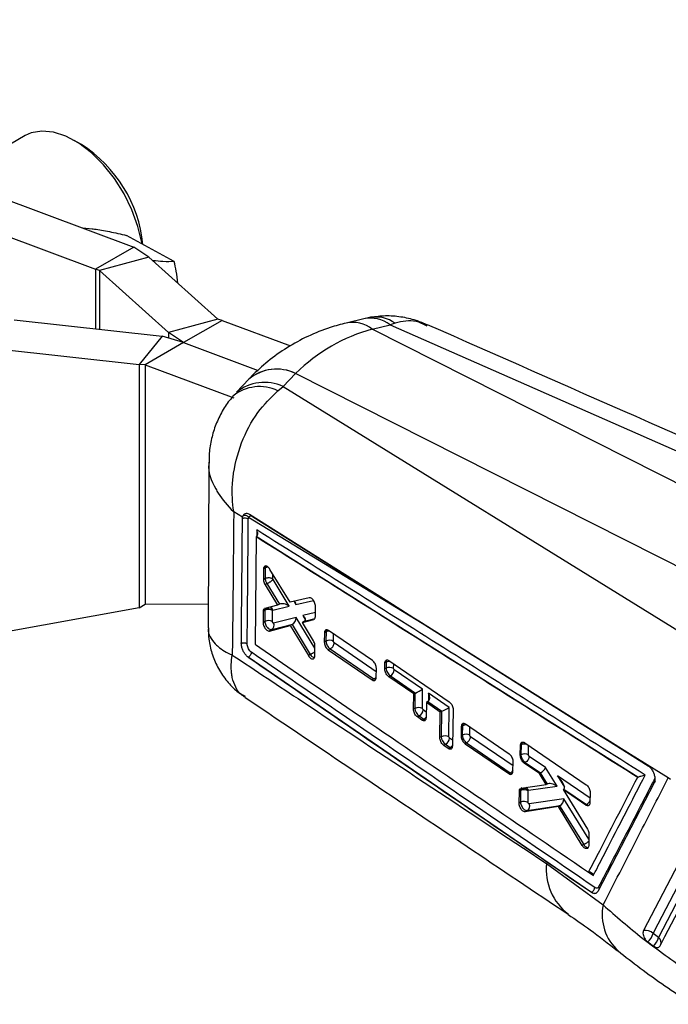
# Model space of a CAD drawing. Extents: x 33 to 403, y 99 to 261.
# Tile 20 of 21: x 327 to 368, y 163 to 226. Entities that reach past the tile are written whole.
import ezdxf

# ---------------------------------------------------------------- set-up
doc = ezdxf.new("R2010")
doc.units = 0
doc.layers.get('0').update_dxf_attribs({"linetype": 'CONTINUOUS'})

msp = doc.modelspace()

# ---------------------------------------------------------------- linework, layer by layer
at = {"color": 7, "linetype": 'CONTINUOUS'}
for p, q in [((295.5437, 225.6465), (334.0828, 211.2455)), ((295.2785, 223.4291), (331.6468, 209.8393)), ((327.2002, 218.3045), (322.4817, 215.5805)), ((330.7559, 217.7322), (330.2963, 217.9975)), ((330.846, 212.455), (331.4432, 212.4037)), ((336.6338, 210.3304), (333.6146, 211.9838)), ((334.0828, 211.2455), (331.6468, 209.8393)), ((335.028, 210.6009), (334.0828, 211.2455)), ((335.028, 210.6009), (331.9058, 209.7604)), ((335.028, 210.6009), (339.3966, 206.6809)), ((331.9058, 209.7604), (331.6468, 209.8393)), ((331.9058, 209.7604), (336.2743, 205.8404)), ((326.5012, 206.6404), (335.8696, 205.6068)), ((339.3966, 206.6809), (336.2743, 205.8404)), ((339.6555, 206.602), (337.2195, 205.1957)), ((339.6555, 206.602), (339.3966, 206.6809)), ((339.6555, 206.602), (343.9889, 204.9827)), ((348.6309, 206.7048), (347.5084, 206.4335)), ((337.2195, 205.1957), (336.2743, 205.8404)), ((380.3433, 190.2618), (349.1671, 206.043)), ((349.1697, 206.0436), (350.2922, 206.3149)), ((350.6068, 206.4244), (350.2922, 206.3149)), ((350.2922, 206.3149), (383.547, 191.6544)), ((335.8696, 205.6068), (334.4137, 203.8043)), ((337.2195, 205.1957), (334.7836, 203.7894)), ((337.2195, 205.1957), (335.8696, 205.6068)), ((337.2195, 205.1957), (341.9409, 203.4314)), ((325.0453, 204.838), (334.4137, 203.8043)), ((334.4137, 203.8043), (334.4137, 188.3837)), ((334.7836, 203.7894), (334.4137, 203.8043)), ((334.7836, 203.7894), (334.7836, 188.6148)), ((334.7836, 203.7894), (340.3967, 201.692)), ((341.3505, 202.8736), (340.5645, 202.0431)), ((344.3107, 203.2386), (343.5247, 202.4081)), ((375.4888, 187.4593), (344.3126, 203.2405)), ((343.1976, 202.1472), (343.5247, 202.4081)), ((343.5247, 202.4081), (371.8398, 184.896)), ((338.823, 197.6112), (338.7727, 187.1285)), ((340.9595, 194.1379), (340.3983, 194.4803)), ((340.9502, 194.0365), (340.9595, 194.1379)), ((340.9829, 194.2173), (340.9595, 194.1379)), ((341.3411, 194.1267), (352.3207, 187.4116)), ((341.5823, 194.1787), (352.3207, 187.4116)), ((341.8261, 192.9029), (341.7555, 186.0811)), ((341.8275, 192.9038), (341.8261, 192.9029)), ((365.9652, 177.6607), (341.8261, 192.9029)), ((341.8406, 192.9118), (341.8275, 192.9038)), ((342.2885, 190.9221), (342.2803, 190.8493)), ((342.3949, 190.9155), (342.2803, 190.8493)), ((342.4032, 190.9883), (342.2885, 190.9221)), ((342.3949, 190.9155), (342.39, 190.2528)), ((342.2803, 190.8493), (342.2751, 190.1864)), ((342.39, 190.2528), (342.2751, 190.1864)), ((342.3901, 190.2528), (342.39, 190.2528)), ((343.9647, 188.7413), (342.6924, 190.8295)), ((342.5017, 189.9262), (342.3773, 189.8544)), ((342.3773, 189.8544), (343.1765, 188.5511)), ((342.5017, 189.9263), (343.2987, 188.6217)), ((342.5017, 189.9263), (342.5017, 189.9262)), ((343.9125, 188.5011), (342.8878, 190.1786)), ((345.1659, 189.0317), (343.9647, 188.7413)), ((334.4137, 188.3837), (325.0453, 186.6974)), ((334.4137, 188.3837), (334.7836, 188.6148)), ((334.6869, 188.5559), (334.7876, 188.6148)), ((338.7798, 188.6086), (334.7836, 188.6148)), ((342.3655, 188.3561), (342.3379, 188.3392)), ((343.1765, 188.5511), (342.3655, 188.3561)), ((342.8731, 188.2527), (343.9125, 188.5011)), ((343.2957, 188.6199), (343.1765, 188.5511)), ((345.5631, 187.8412), (345.5709, 188.4906)), ((342.2585, 188.1663), (342.2525, 187.4647)), ((342.3751, 188.2337), (342.2585, 188.1663)), ((342.2649, 188.231), (342.2585, 188.1663)), ((342.3815, 188.2984), (342.2649, 188.231)), ((342.3751, 188.2337), (342.3699, 187.5324)), ((342.8489, 187.518), (342.8541, 188.2191)), ((342.8541, 188.2191), (342.8552, 188.2305)), ((342.8552, 188.2305), (342.8731, 188.2527)), ((344.348, 187.7887), (342.922, 187.4215)), ((345.5579, 187.7837), (345.5631, 187.8412)), ((342.3699, 187.5324), (342.2525, 187.4647)), ((342.6588, 186.9238), (343.9652, 187.262)), ((342.8102, 187.0112), (344.1119, 187.3464)), ((344.0867, 187.3322), (343.9652, 187.262)), ((343.9652, 187.262), (345.1217, 185.3641)), ((344.0867, 187.3322), (345.2454, 185.4355)), ((344.7403, 187.4635), (345.4578, 187.6518)), ((344.878, 187.543), (344.7403, 187.4635)), ((345.4407, 186.3051), (344.7403, 187.4635)), ((342.8102, 187.0112), (342.6588, 186.9238)), ((346.1387, 186.8085), (346.131, 186.2223)), ((346.1483, 186.886), (346.1387, 186.8085)), ((346.2386, 186.8662), (346.1387, 186.8085)), ((346.248, 186.9435), (346.1483, 186.886)), ((346.2386, 186.8662), (346.2343, 186.2819)), ((349.1736, 185.061), (346.3989, 186.9583)), ((345.5321, 185.3449), (345.5401, 185.9738)), ((346.2343, 186.2819), (346.131, 186.2223)), ((341.3101, 185.2688), (341.2863, 185.2861)), ((341.311, 185.2694), (341.3101, 185.2688)), ((363.0399, 170.369), (341.3101, 185.2688)), ((341.311, 185.2694), (341.3115, 185.2691)), ((345.2454, 185.4355), (345.1217, 185.3641)), ((345.2454, 185.4355), (345.2456, 185.4354)), ((345.5282, 185.2955), (345.5321, 185.3449)), ((346.5097, 185.7945), (346.3831, 185.7214)), ((346.3831, 185.7214), (349.154, 183.822)), ((346.5097, 185.7945), (346.5098, 185.7945)), ((346.5098, 185.7945), (349.2726, 183.8904)), ((349.9593, 184.5181), (349.9656, 184.897)), ((350.044, 184.9422), (349.9656, 184.897)), ((350.044, 184.9422), (350.0412, 184.5654)), ((350.2235, 185.0459), (354.0416, 182.4375)), ((349.4148, 183.9719), (349.4245, 184.5594)), ((350.0412, 184.5654), (349.9593, 184.5181)), ((350.3126, 184.0851), (350.2062, 184.0237)), ((351.7919, 182.9386), (350.2062, 184.0237)), ((350.3126, 184.0851), (351.8931, 182.9958)), ((350.5617, 184.4687), (350.5202, 184.5509)), ((352.3508, 183.2358), (350.5617, 184.4687)), ((349.2726, 183.8904), (349.154, 183.822)), ((349.4083, 183.9087), (349.4148, 183.9719)), ((351.7736, 181.9723), (351.7919, 182.9386)), ((351.8699, 182.9837), (351.7919, 182.9386)), ((351.8699, 182.9837), (351.8629, 182.0238)), ((352.3419, 182.0094), (352.3508, 183.2358)), ((354.0265, 182.0809), (352.7278, 182.9759)), ((352.5909, 182.3918), (352.5719, 181.4249)), ((352.6881, 182.448), (352.5909, 182.3918)), ((353.474, 181.7874), (352.5909, 182.3918)), ((352.6881, 182.448), (353.5689, 181.841)), ((351.8629, 182.0238), (351.7736, 181.9723)), ((352.1342, 181.5436), (352.0195, 181.4774)), ((352.1342, 181.5436), (352.4275, 181.3414)), ((352.3834, 181.9272), (352.3419, 182.0094)), ((353.4408, 180.1752), (353.474, 181.7874)), ((353.5456, 181.8288), (353.474, 181.7874)), ((353.5456, 181.8288), (353.534, 180.229)), ((354.013, 180.2145), (354.0265, 182.0809)), ((354.2875, 181.9426), (354.2386, 179.6275)), ((352.3135, 181.2756), (352.0195, 181.4774)), ((352.4275, 181.3414), (352.3135, 181.2756)), ((354.8019, 180.8782), (354.7891, 180.2889)), ((354.8158, 180.9682), (354.8019, 180.8782)), ((354.8685, 180.9167), (354.8019, 180.8782)), ((354.8814, 181.006), (354.8158, 180.9682)), ((354.8685, 180.9167), (354.8642, 180.3323)), ((357.8388, 179.1317), (355.0649, 181.0295)), ((354.8642, 180.3323), (354.7891, 180.2889)), ((353.534, 180.229), (353.4408, 180.1752)), ((353.8053, 179.7487), (353.6859, 179.6798)), ((353.9798, 179.478), (353.6859, 179.6798)), ((353.8053, 179.7487), (354.0986, 179.5466)), ((354.0545, 180.1323), (354.013, 180.2145)), ((355.1397, 179.8448), (355.0383, 179.7863)), ((355.0383, 179.7863), (357.8095, 177.8868)), ((355.1397, 179.8448), (355.1398, 179.8448)), ((355.1398, 179.8448), (357.9027, 177.9406)), ((358.5351, 179.0654), (358.5503, 179.6947)), ((358.5503, 179.6947), (358.5679, 179.7946)), ((358.58, 179.7119), (358.5503, 179.6947)), ((358.5963, 179.811), (358.5679, 179.7946)), ((358.58, 179.7119), (358.5754, 179.0887)), ((358.8143, 179.8465), (362.7099, 177.1858)), ((354.0986, 179.5466), (353.9798, 179.478)), ((358.5754, 179.0887), (358.5351, 179.0654)), ((367.9028, 177.6217), (365.5135, 179.0909)), ((365.5135, 179.0909), (366.6141, 178.3962)), ((358.0727, 178.0383), (358.0871, 178.6285)), ((358.8509, 178.601), (358.7838, 178.5623)), ((359.75, 177.9013), (358.7838, 178.5623)), ((358.851, 178.6011), (358.8509, 178.601)), ((358.851, 178.6011), (359.8138, 177.9375)), ((360.1307, 178.2744), (359.1004, 178.9845)), ((357.9027, 177.9406), (357.8095, 177.8868)), ((358.0626, 177.9619), (358.0727, 178.0383)), ((359.801, 177.9307), (359.75, 177.9013)), ((360.1764, 177.1942), (359.75, 177.9013)), ((359.801, 177.9307), (360.2332, 177.227)), ((360.8614, 177.0849), (360.1307, 178.2744)), ((358.6009, 176.9615), (360.1764, 177.1942)), ((360.2309, 177.2257), (360.1764, 177.1942)), ((367.0095, 177.3135), (363.4436, 170.4215)), ((365.9717, 177.6637), (365.9652, 177.6607)), ((368.0336, 177.5235), (367.9028, 177.6217)), ((358.4592, 176.0232), (358.4781, 176.7671)), ((358.4781, 176.7671), (358.4938, 176.8612)), ((358.5586, 176.8136), (358.4781, 176.7671)), ((358.4938, 176.8612), (358.5365, 176.9304)), ((358.5728, 176.9069), (358.4938, 176.8612)), ((358.5586, 176.8136), (358.5531, 176.0774)), ((358.5609, 176.9422), (358.6009, 176.9615)), ((359.0321, 176.063), (359.0376, 176.7993)), ((359.0376, 176.7993), (359.0399, 176.8152)), ((359.0399, 176.8152), (359.0585, 176.8328)), ((359.0585, 176.8328), (360.8614, 177.0849)), ((361.3004, 176.913), (361.243, 176.8798)), ((361.243, 176.8798), (362.7828, 174.3707)), ((362.6758, 175.8995), (361.243, 176.8798)), ((361.3004, 176.913), (362.7277, 175.9294)), ((362.9574, 176.6821), (362.9402, 176.0517)), ((358.5531, 176.0774), (358.4592, 176.0232)), ((361.2914, 176.2937), (359.1031, 175.9657)), ((362.7277, 175.9294), (362.6758, 175.8995)), ((362.9402, 176.0517), (362.9265, 175.9638)), ((360.9547, 175.8089), (358.8491, 175.477)), ((358.9806, 175.553), (358.8491, 175.477)), ((358.9806, 175.553), (361.0489, 175.8629)), ((361.0249, 175.8494), (360.9547, 175.8089)), ((362.4519, 173.3437), (360.9547, 175.8089)), ((361.0249, 175.8494), (362.5469, 173.3986)), ((362.8836, 174.0277), (362.8638, 173.3317)), ((362.5469, 173.3986), (362.4519, 173.3437)), ((362.5469, 173.3986), (362.547, 173.3985)), ((362.8638, 173.3317), (362.8517, 173.2495)), ((360.1857, 172.2006), (363.7793, 169.5711)), ((363.0457, 170.3723), (363.0399, 170.3689)), ((366.606, 167.2253), (366.9617, 166.9667)), ((367.2893, 167.5106), (366.9398, 167.7654))]:
    msp.add_line(p, q, dxfattribs=at)
at = {"color": 8, "linetype": 'CONTINUOUS'}
for p, q in [((331.6468, 209.8393), (331.6468, 206.0727)), ((331.9058, 209.7604), (331.9058, 206.0441)), ((336.2743, 205.8404), (336.2743, 205.4835)), ((341.857, 193.3239), (341.8531, 192.9249)), ((342.869, 190.2393), (342.8712, 190.536)), ((344.217, 188.8023), (344.338, 188.6028)), ((344.338, 188.6028), (345.4392, 188.866)), ((345.5384, 185.8401), (344.348, 187.7887)), ((345.5663, 188.104), (344.7667, 187.8962)), ((344.7667, 187.8962), (344.9397, 187.6105)), ((344.8811, 187.5447), (345.5287, 187.7131)), ((352.3207, 187.4116), (366.6372, 178.3764)), ((346.7133, 186.2674), (346.7168, 186.741)), ((349.421, 184.3435), (346.7592, 186.1779)), ((350.5202, 184.5509), (350.5223, 184.8417)), ((352.7278, 182.9759), (352.7242, 182.473)), ((352.5791, 181.7923), (352.3834, 181.9272)), ((355.3432, 180.3178), (355.347, 180.8364)), ((354.2465, 180), (354.0545, 180.1323)), ((358.0809, 178.3731), (355.3891, 180.2282)), ((359.0544, 179.0742), (359.0588, 179.6795)), ((362.9479, 176.3329), (360.8891, 177.7517)), ((360.8891, 177.7517), (361.3418, 177.0289)), ((362.8755, 173.7429), (361.2914, 176.2937)), ((362.8601, 171.645), (363.1585, 171.4409))]:
    msp.add_line(p, q, dxfattribs=at)
at = {"color": 7, "linetype": 'CONTINUOUS', "flags": 128}
for points in [[(334.5894, 211.45), (334.5769, 211.5272), (334.3359, 212.5567), (333.9574, 213.5994), (333.4541, 214.6197), (332.8433, 215.5829), (332.1458, 216.4562), (331.3852, 217.2098), (330.5875, 217.8182), (329.7799, 218.2604), (328.9899, 218.5216), (328.2443, 218.5928), (327.5686, 218.4716), (327.2002, 218.3045)], [(352.1221, 187.5412), (351.8072, 187.7399), (350.4404, 188.6022), (344.973, 192.0507), (341.3918, 194.3088)], [(342.4032, 190.9883), (342.4554, 191.0121), (342.491, 191.0221)], [(365.5135, 179.0909), (364.9363, 179.4552), (359.4691, 182.9055), (352.1221, 187.5412)], [(346.3541, 186.9808), (346.3002, 186.9673), (346.248, 186.9435)], [(370.3282, 175.638), (370.0184, 175.0418), (368.771, 172.6406), (366.331, 167.9424)], [(366.9398, 167.7654), (367.2515, 168.366), (368.4987, 170.7683), (370.9375, 175.465)], [(371.2924, 175.217), (370.9803, 174.6163), (369.7319, 172.2133), (367.2893, 167.5106)], [(367.3839, 166.9836), (367.6914, 167.5749), (368.9409, 169.9776), (371.3919, 174.6899)]]:
    msp.add_lwpolyline(points, dxfattribs=at)
at = {"color": 8, "linetype": 'CONTINUOUS', "flags": 128}
for points in [[(342.4272, 191.0382), (342.4032, 190.9883), (342.4032, 190.9883), (342.4032, 190.9883)], [(346.2752, 186.997), (346.248, 186.9436), (346.248, 186.9435), (346.248, 186.9435)], [(354.9179, 181.0673), (354.8814, 181.0061), (354.8814, 181.006), (354.8814, 181.006)]]:
    msp.add_lwpolyline(points, dxfattribs=at)
at = {"color": 7, "linetype": 'CONTINUOUS'}
for centre, radius, start, end in [((326.152, 210.5307), 8.5473, 5.937672, 57.408992), ((341.1165, 193.6684), 0.4039, 59.492749, 114.320257), ((341.0989, 193.9228), 0.3165, 40.088078, 111.500689), ((342.5657, 188.1371), 0.3284, 20.618587, 66.051196), ((342.6014, 187.7931), 0.4954, 59.331693, 117.186492), ((342.5692, 187.9213), 0.4212, 47.225058, 116.459464), ((342.5963, 187.0917), 0.4954, 59.345886, 117.188253), ((342.6271, 187.2815), 0.3264, 304.113883, 25.401218), ((346.4606, 185.8411), 0.4955, 59.347013, 117.186054), ((350.2676, 184.1247), 0.4955, 59.347145, 117.187227), ((350.097, 184.4978), 0.4656, 297.57992, 356.42149), ((352.0893, 181.583), 0.4955, 59.356914, 117.18847), ((351.9186, 181.9564), 0.4657, 297.580703, 356.406858), ((355.0384, 180.7256), 0.3214, 90.785743, 119.248042), ((353.7604, 179.7882), 0.4955, 59.357491, 117.188789), ((355.0906, 179.8916), 0.4954, 59.346266, 117.187815), ((353.5898, 180.1615), 0.4656, 297.576207, 356.411354), ((358.7568, 179.5146), 0.3371, 79.188456, 118.428896), ((358.8018, 178.648), 0.4954, 59.346337, 117.187985), ((358.7852, 176.3725), 0.4959, 59.402339, 117.190919), ((358.7456, 176.5516), 0.3951, 41.852756, 115.942355), ((358.7795, 175.6367), 0.4954, 59.346452, 117.18825), ((358.7935, 175.8331), 0.3369, 303.737314, 23.1859), ((362.5051, 176.3489), 0.4749, 297.946197, 338.585496), ((366.4831, 167.3301), 0.6309, 43.631165, 103.957432), ((365.8975, 168.0362), 1.0768, 311.144678, 345.437451), ((366.2202, 167.784), 1.1035, 312.219571, 345.65562)]:
    msp.add_arc(centre, radius, start, end, dxfattribs=at)
at = {"color": 8, "linetype": 'CONTINUOUS'}
for centre, radius, start, end in [((347.9076, 204.4104), 2.062, 52.350532, 101.246146), ((347.9104, 204.4121), 2.061, 52.337424, 101.247519), ((349.026, 204.6541), 2.0884, 52.679245, 100.905762), ((349.3674, 204.6549), 2.1603, 54.993399, 98.102071), ((343.1159, 200.7431), 2.7668, 64.414082, 129.646331), ((343.1173, 200.7454), 2.7667, 64.405011, 129.58841), ((342.0451, 199.7151), 2.6914, 64.644322, 129.050497), ((342.3398, 199.8341), 2.8337, 65.281076, 128.823433), ((342.6082, 190.51), 0.4582, 93.938389, 117.738606), ((346.4563, 186.449), 0.4706, 89.642665, 117.551743), ((350.2659, 184.5114), 0.4846, 86.170848, 117.252567), ((349.0706, 184.2829), 0.4414, 297.233692, 321.966929), ((352.2247, 181.735), 0.4428, 297.256323, 322.402228), ((355.0936, 180.4775), 0.4935, 81.831742, 117.134948), ((353.8968, 179.9387), 0.4411, 297.229261, 321.573682), ((358.8093, 179.2586), 0.508, 70.47711, 116.835907), ((357.6944, 178.3423), 0.4525, 297.41014, 327.316206), ((358.7519, 176.7261), 0.3247, 19.186939, 60.604695), ((363.788, 171.8479), 3.6196, 174.408204, 232.370639), ((366.8172, 168.9496), 3.1008, 168.438788, 227.603053), ((367.025, 167.1874), 0.4175, 337.028649, 50.720333)]:
    msp.add_arc(centre, radius, start, end, dxfattribs=at)
at = {"color": 7, "linetype": 'CONTINUOUS'}
for centre, major_axis, ratio, start_param, end_param in [((357.0735, 183.4643), (-9.2591, 22.1147), 0.6710634, 6.1943789, 6.5430065), ((357.4949, 200.2616), (14.5051, -1.1913), 0.4374874, 2.2175756, 2.2177948), ((356.2003, 199.5143), (14.3678, 3.2992), 0.6239226, 2.388207, 2.3884262), ((342.6678, 190.7532), (-0.1911, 0.3421), 0.5694106, 0.5489169, 0.7937408), ((343.4849, 188.3402), (-0.2202, 0.2578), 0.7791612, 6.1264564, 6.1397396), ((343.6634, 188.3828), (0.424, -0.1763), 0.4871686, 1.156834, 2.7731761), ((344.0888, 188.4846), (0.1419, 0.3398), 0.6028652, 5.3031752, 5.8689163), ((342.6494, 188.0702), (-0.1921, 0.3441), 0.5691909, 0.5791568, 0.7933004), ((344.0988, 187.6705), (0.1386, 0.342), 0.6054887, 3.7841954, 5.2955312), ((344.5175, 187.778), (0.4208, -0.171), 0.4908369, 5.9200993, 7.4313558), ((344.274, 187.3838), (0.2965, 0.1381), 0.1217802, 2.0913944, 2.1964019), ((344.6912, 187.4911), (0.2962, 0.1383), 0.12059, 5.3371576, 5.350593), ((346.5114, 186.704), (-0.191, 0.342), 0.5694299, 0.5320347, 0.7938111), ((350.3129, 184.4038), (-0.1903, 0.3404), 0.5695974, 0.7931622, 2.3643384), ((352.0997, 182.851), (0.325, 0.0001), 0.5771721, 2.2593752, 2.3560608), ((352.1016, 183.1175), (0.3262, 0.1698), 0.0419604, 3.9972779, 5.559686), ((352.4787, 182.8577), (-0.2122, 0.4075), 0.5999654, 3.2076574, 4.6901563), ((352.6881, 182.7133), (0.1638, 0.2815), 0.5773832, 3.9308221, 4.0107313), ((352.1346, 181.8623), (-0.1903, 0.3404), 0.5695974, 0.7933435, 2.3641398), ((353.7754, 181.6962), (0.325, 0.0001), 0.5771721, 2.2593752, 2.3560608), ((353.7773, 181.9627), (0.3262, 0.1698), 0.0419604, 3.9972779, 5.559686), ((355.1409, 180.7548), (-0.1908, 0.3414), 0.5694893, 0.4858026, 0.7940631), ((353.8057, 180.0674), (-0.1903, 0.3404), 0.5695974, 0.7933435, 2.3641398), ((358.852, 179.5504), (-0.1905, 0.3409), 0.5695469, 0.4465869, 0.7943544), ((360.1668, 177.6918), (0.4236, -0.1769), 0.4924442, 2.7287062, 2.7822978), ((359.8815, 178.1562), (0.24, 0.2277), 0.4247113, 4.06456, 5.6269682), ((360.4235, 176.9403), (-0.221, 0.2656), 0.7653113, 6.1421525, 6.152175), ((360.6122, 176.9667), (0.4337, -0.2044), 0.4776169, 1.1971938, 2.8131936), ((360.6399, 177.6335), (-0.6776, 0.7081), 0.2681339, 3.0968256, 4.6236378), ((358.8308, 176.6519), (-0.1907, 0.3412), 0.5695114, 0.470215, 0.7941697), ((361.0034, 177.3831), (-0.3027, 0.4666), 0.4784689, 3.1167616, 3.1523565), ((361.0422, 176.1754), (0.1518, 0.3283), 0.6023206, 3.8231628, 5.3383499), ((361.2235, 175.8836), (0.3035, 0.1271), 0.1713891, 2.1102161, 2.2103406)]:
    msp.add_ellipse(centre, major_axis=major_axis, ratio=ratio, start_param=start_param, end_param=end_param, dxfattribs=at)
at = {"color": 8, "linetype": 'CONTINUOUS'}
for centre, major_axis, ratio, start_param, end_param in [((342.6509, 188.0685), (-0.1931, 0.3463), 0.5689599, 0.2432989, 0.5785706), ((350.3157, 184.7806), (-0.1903, 0.3404), 0.5695974, 0.3598103, 0.7931622), ((352.4279, 181.6601), (-0.1903, 0.3404), 0.5695974, 2.3641398, 2.6778537), ((354.099, 179.8652), (-0.1903, 0.3404), 0.5695974, 2.3641398, 2.6675875), ((358.8339, 176.6487), (-0.1928, 0.3457), 0.5690221, 0.008423, 0.4716075)]:
    msp.add_ellipse(centre, major_axis=major_axis, ratio=ratio, start_param=start_param, end_param=end_param, dxfattribs=at)
at = {"color": 7, "linetype": 'CONTINUOUS'}
for points, knots in [([(331.4432, 212.4037), (331.4873, 212.3978), (331.8211, 212.353), (332.5165, 212.2325), (333.2464, 212.0672), (333.6146, 211.9838)], [0, 0, 0, 0, 0.0700474, 0.5307623, 1, 1, 1, 1]), ([(336.6338, 210.3304), (336.4143, 210.3172), (336.0395, 210.2946), (335.4973, 210.3559), (335.2727, 210.3813)], [0, 0, 0, 0, 0.5856471, 1, 1, 1, 1]), ([(336.8585, 208.9583), (336.8296, 209.2123), (336.7783, 209.6627), (336.6777, 210.1276), (336.6338, 210.3304)], [0, 0, 0, 0, 0.5638672, 1, 1, 1, 1]), ([(349.0683, 206.7899), (349.0453, 206.7877), (348.8961, 206.7734), (348.7526, 206.7267), (348.6313, 206.6872)], [0, 0, 0, 0, 0.1541605, 1, 1, 1, 1]), ([(352.6664, 206.3068), (352.4253, 206.4098), (351.8812, 206.6423), (350.98, 206.8331), (350.0128, 206.9115), (349.3796, 206.8314), (349.0703, 206.7923)], [0, 0, 0, 0, 0.2134285, 0.4815322, 0.7467692, 1, 1, 1, 1]), ([(347.5051, 206.4327), (347.1717, 206.3437), (346.3468, 206.1235), (345.0872, 205.6156), (343.7621, 204.8944), (342.563, 204.0337), (341.7859, 203.3282), (341.4052, 202.9307), (341.3531, 202.8763)], [0, 0, 0, 0, 0.14340902, 0.35479529, 0.56359491, 0.77065168, 0.96857195, 1, 1, 1, 1]), ([(385.6806, 191.7663), (383.471, 192.7399), (372.4643, 197.5896), (361.4636, 202.4417), (352.6713, 206.3197)], [0, 0, 0, 0, 0.2007569, 1, 1, 1, 1]), ([(340.3983, 194.4803), (340.3974, 194.486), (340.3062, 195.0447), (340.2747, 195.7729), (340.4068, 197.2374), (340.8052, 198.8373), (341.8173, 200.7882), (342.7523, 201.7088), (343.1976, 202.1472)], [0, 0, 0, 0, 0.00218936, 0.21325608, 0.26096793, 0.52127454, 0.77197804, 1, 1, 1, 1]), ([(340.3653, 201.7919), (340.2587, 201.6752), (339.9429, 201.3295), (339.5441, 200.6512), (339.1653, 199.7938), (338.9318, 198.8847), (338.824, 198.1506), (338.8376, 197.725), (338.8413, 197.6103)], [0, 0, 0, 0, 0.1038542, 0.3076884, 0.5141439, 0.7197232, 0.9245007, 1, 1, 1, 1]), ([(340.3983, 194.4803), (340.3842, 192.9603), (340.356, 189.9339), (340.3218, 186.9077), (340.3047, 185.4013)], [0, 0, 0, 0, 0.50223303, 1, 1, 1, 1]), ([(340.878, 186.1285), (340.8794, 186.2724), (340.8865, 186.9922), (340.9119, 189.6289), (340.9335, 192.1204), (340.9502, 194.0365)], [0, 0, 0, 0, 0.0545862, 0.272931, 1, 1, 1, 1]), ([(341.3918, 194.3088), (341.3433, 194.333), (341.2451, 194.382), (341.1107, 194.3662), (341.0243, 194.3006), (340.9927, 194.2371), (340.9829, 194.2173)], [0, 0, 0, 0, 0.2842058, 0.5759958, 0.8678196, 1, 1, 1, 1]), ([(341.2488, 186.1062), (341.2503, 186.2502), (341.2574, 186.9702), (341.283, 189.6077), (341.3048, 192.0998), (341.3215, 194.0164)], [0, 0, 0, 0, 0.05458654, 0.27293275, 1, 1, 1, 1]), ([(341.3215, 194.0164), (341.3243, 194.0514), (341.3275, 194.0916), (341.3395, 194.1227), (341.3411, 194.1267)], [0, 0, 0, 0, 0.8727243, 1, 1, 1, 1]), ([(341.3411, 194.1267), (341.3463, 194.1377), (341.3639, 194.1752), (341.4123, 194.2147), (341.4914, 194.2244), (341.552, 194.1939), (341.5823, 194.1787)], [0, 0, 0, 0, 0.1212748, 0.4134912, 0.7070893, 1, 1, 1, 1]), ([(341.8275, 192.9038), (345.8481, 190.3679), (353.8983, 185.2905), (361.9442, 180.2095), (365.9712, 177.664), (365.9717, 177.6637)], [0, 0, 0, 0, 0.4994087, 0.9999387, 1, 1, 1, 1]), ([(341.8406, 192.9118), (341.8566, 192.9259), (341.8886, 192.9538), (341.9163, 193.0274), (341.9229, 193.1315), (341.8977, 193.236), (341.8684, 193.302), (341.8575, 193.3228), (341.857, 193.3239)], [0, 0, 0, 0, 0.1572194, 0.3135119, 0.5425134, 0.8512124, 0.9921274, 1, 1, 1, 1]), ([(366.444, 177.7988), (362.3239, 180.4024), (354.131, 185.5797), (345.9325, 190.7525), (341.857, 193.3239)], [0, 0, 0, 0, 0.5028959, 1, 1, 1, 1]), ([(342.6924, 190.8295), (342.6674, 190.8655), (342.6175, 190.9377), (342.5288, 191.0108), (342.4422, 191.047), (342.3666, 191.0396), (342.3129, 190.9956), (342.2959, 190.9446), (342.2885, 190.9221)], [0, 0, 0, 0, 0.1731137, 0.3462127, 0.5195295, 0.6923943, 0.8642229, 1, 1, 1, 1]), ([(342.3901, 190.2528), (342.4184, 190.266), (342.4752, 190.2924), (342.5836, 190.3086), (342.6943, 190.3048), (342.7826, 190.2833), (342.8384, 190.2587), (342.8608, 190.2445), (342.869, 190.2393)], [0, 0, 0, 0, 0.2032158, 0.406434, 0.6096481, 0.8128605, 0.9313432, 1, 1, 1, 1]), ([(342.3901, 190.2528), (342.3901, 190.2527), (342.3901, 190.2206), (342.396, 190.1729), (342.4168, 190.0944), (342.4466, 190.0175), (342.4808, 189.956), (342.5016, 189.9262), (342.5017, 189.9262)], [0, 0, 0, 0, 0.000212, 0.3208855, 0.4356282, 0.7019132, 0.9997873, 1, 1, 1, 1]), ([(342.8878, 190.1786), (342.8845, 190.1845), (342.8784, 190.1957), (342.8735, 190.2103), (342.8699, 190.2248), (342.8694, 190.2332), (342.869, 190.2393)], [0, 0, 0, 0, 0.29944986, 0.57045951, 0.68626728, 1, 1, 1, 1]), ([(342.2751, 190.1864), (342.2765, 190.1588), (342.28, 190.0932), (342.3124, 189.9752), (342.3554, 189.8951), (342.3773, 189.8544)], [0, 0, 0, 0, 0.2624953, 0.6253774, 1, 1, 1, 1]), ([(342.5017, 189.9263), (342.5187, 189.9343), (342.5526, 189.9504), (342.6084, 189.9805), (342.665, 190.0135), (342.7206, 190.0486), (342.7729, 190.0841), (342.8195, 190.1186), (342.8595, 190.1511), (342.8783, 190.1694), (342.8878, 190.1786)], [0, 0, 0, 0, 0.1249987, 0.2500004, 0.375, 0.5000013, 0.6250025, 0.7499992, 0.8749999, 1, 1, 1, 1]), ([(345.5709, 188.4906), (345.5685, 188.529), (345.5637, 188.606), (345.5208, 188.7331), (345.4568, 188.8516), (345.3759, 188.9495), (345.2883, 189.0153), (345.2162, 189.0388), (345.1788, 189.0335), (345.1659, 189.0317)], [0, 0, 0, 0, 0.152615, 0.3052213, 0.4575925, 0.611823, 0.7648727, 0.918858, 1, 1, 1, 1]), ([(342.305, 188.3189), (342.2904, 188.2968), (342.2737, 188.2713), (342.2659, 188.2356), (342.2649, 188.231)], [0, 0, 0, 0, 0.87096041, 1, 1, 1, 1]), ([(345.4831, 187.6681), (345.4953, 187.6743), (345.5286, 187.6913), (345.549, 187.7401), (345.5567, 187.7775), (345.5579, 187.7837)], [0, 0, 0, 0, 0.3249098, 0.8890125, 1, 1, 1, 1]), ([(338.79, 187.1292), (338.7932, 186.8884), (338.8004, 186.3417), (338.9989, 185.5045), (339.3553, 184.6314), (339.8702, 183.8399), (340.4651, 183.1869), (340.9146, 182.8672), (341.1144, 182.725)], [0, 0, 0, 0, 0.1388912, 0.31544, 0.4932841, 0.6818021, 0.8585373, 1, 1, 1, 1]), ([(342.2525, 187.4647), (342.255, 187.4264), (342.26, 187.35), (342.3028, 187.2237), (342.3665, 187.1054), (342.4469, 187.007), (342.5344, 186.9406), (342.6073, 186.9161), (342.6452, 186.9218), (342.6588, 186.9238)], [0, 0, 0, 0, 0.1511905, 0.3023597, 0.4528595, 0.6075947, 0.7600565, 0.9139425, 1, 1, 1, 1]), ([(342.3699, 187.5324), (342.3699, 187.5324), (342.3699, 187.4963), (342.3805, 187.4161), (342.4253, 187.296), (342.4947, 187.1802), (342.5804, 187.0864), (342.6765, 187.0226), (342.7539, 187.0025), (342.7956, 187.0072), (342.8102, 187.0112), (342.8102, 187.0112)], [0, 0, 0, 0, 0.0000896, 0.152213, 0.3083897, 0.4431607, 0.6109711, 0.7581991, 0.9119373, 0.9999101, 1, 1, 1, 1]), ([(342.922, 187.4215), (342.9195, 187.4211), (342.9127, 187.4202), (342.8996, 187.4246), (342.8837, 187.4368), (342.8692, 187.4545), (342.8579, 187.4757), (342.8503, 187.4977), (342.8494, 187.5112), (342.8489, 187.518)], [0, 0, 0, 0, 0.0866193, 0.2432122, 0.3931116, 0.558564, 0.7020004, 0.8509807, 1, 1, 1, 1]), ([(346.3989, 186.9583), (346.3699, 186.9745), (346.3118, 187.0068), (346.2344, 187.0024), (346.1763, 186.9623), (346.1572, 186.9101), (346.1483, 186.886)], [0, 0, 0, 0, 0.2595237, 0.5190963, 0.7774593, 1, 1, 1, 1]), ([(341.2489, 186.1062), (341.2363, 186.1139), (341.2112, 186.1293), (341.1642, 186.1463), (341.1127, 186.1577), (341.0582, 186.1627), (341.0032, 186.1612), (340.9501, 186.1532), (340.9082, 186.1415), (340.8859, 186.1318), (340.878, 186.1284)], [0, 0, 0, 0, 0.1325174, 0.2650251, 0.3975379, 0.5300583, 0.6625664, 0.7950829, 0.9275951, 1, 1, 1, 1]), ([(341.2863, 185.2861), (341.2376, 185.3294), (341.1403, 185.4159), (341.0147, 185.6086), (340.9232, 185.8209), (340.8819, 186.0007), (340.879, 186.0966), (340.878, 186.1284)], [0, 0, 0, 0, 0.2226232, 0.4452345, 0.6676392, 0.8896763, 1, 1, 1, 1]), ([(341.5137, 185.5804), (341.494, 185.5957), (341.4444, 185.6341), (341.3696, 185.7268), (341.3024, 185.8508), (341.2569, 185.9849), (341.2515, 186.0659), (341.2489, 186.1062)], [0, 0, 0, 0, 0.1418488, 0.3564571, 0.5704813, 0.7858722, 1, 1, 1, 1]), ([(341.7555, 186.0811), (341.7686, 186.0721), (342.233, 185.7536), (344.5027, 184.197), (351.5177, 179.3911), (358.0912, 174.8994), (362.8555, 171.6439)], [0, 0, 0, 0, 0.0018693, 0.0661233, 0.3231391, 1, 1, 1, 1]), ([(345.5401, 185.9738), (345.5388, 186.0013), (345.5358, 186.0668), (345.5044, 186.1845), (345.4621, 186.2646), (345.4407, 186.3051)], [0, 0, 0, 0, 0.26235364, 0.62687531, 1, 1, 1, 1]), ([(346.131, 186.2223), (346.1334, 186.1839), (346.1382, 186.107), (346.181, 185.9798), (346.2448, 185.8618), (346.3163, 185.773), (346.3641, 185.7361), (346.3831, 185.7214)], [0, 0, 0, 0, 0.2134172, 0.4267938, 0.6411559, 0.8570305, 1, 1, 1, 1]), ([(346.2343, 186.2819), (346.2343, 186.2818), (346.2343, 186.2457), (346.2448, 186.167), (346.2898, 186.0448), (346.3585, 185.9307), (346.4358, 185.846), (346.4881, 185.8074), (346.5097, 185.7945), (346.5097, 185.7945)], [0, 0, 0, 0, 0.0001262, 0.2144462, 0.4254949, 0.6362883, 0.8495541, 0.9998748, 1, 1, 1, 1]), ([(346.5098, 185.7945), (346.5378, 185.811), (346.5938, 185.8439), (346.6685, 185.9257), (346.7261, 186.0222), (346.755, 186.1106), (346.7581, 186.1605), (346.7592, 186.1779)], [0, 0, 0, 0, 0.2158737, 0.4317476, 0.647621, 0.8768006, 1, 1, 1, 1]), ([(346.7592, 186.1779), (346.7555, 186.1808), (346.7467, 186.1877), (346.7337, 186.204), (346.7223, 186.2251), (346.7147, 186.2474), (346.7137, 186.2608), (346.7133, 186.2674)], [0, 0, 0, 0, 0.15281492, 0.3713123, 0.58494337, 0.79535227, 1, 1, 1, 1]), ([(340.3047, 185.4013), (341.7841, 184.4197), (348.3949, 180.0329), (355.033, 175.6234), (360.1857, 172.2006)], [0, 0, 0, 0, 0.22378, 1, 1, 1, 1]), ([(341.2863, 185.2861), (341.2945, 185.2804), (341.3028, 185.2747), (341.311, 185.2694), (341.311, 185.2694)], [0, 0, 0, 0, 0.9977813, 1, 1, 1, 1]), ([(341.5137, 185.5804), (341.5118, 185.5574), (341.5082, 185.5162), (341.482, 185.4453), (341.4405, 185.3756), (341.3799, 185.3091), (341.3343, 185.2824), (341.3115, 185.2691)], [0, 0, 0, 0, 0.1963135, 0.3521507, 0.5680999, 0.7840501, 1, 1, 1, 1]), ([(341.3115, 185.2691), (343.5245, 183.7484), (350.7584, 178.7775), (358.0115, 173.816), (363.0457, 170.3723)], [0, 0, 0, 0, 0.3059264, 1, 1, 1, 1]), ([(363.2471, 170.6785), (358.213, 174.123), (350.9602, 179.0858), (343.7266, 184.059), (341.5137, 185.5804)], [0, 0, 0, 0, 0.6940824, 1, 1, 1, 1]), ([(345.1217, 185.3641), (345.1465, 185.328), (345.1962, 185.2558), (345.2845, 185.1829), (345.3708, 185.1471), (345.446, 185.1552), (345.5041, 185.2032), (345.5201, 185.2646), (345.5282, 185.2955)], [0, 0, 0, 0, 0.1668104, 0.3336046, 0.5006126, 0.6670986, 0.8324522, 1, 1, 1, 1]), ([(345.5355, 185.6092), (345.5288, 185.6042), (345.5069, 185.5877), (345.4637, 185.5584), (345.4085, 185.5233), (345.3519, 185.49), (345.2963, 185.4597), (345.2625, 185.4435), (345.2456, 185.4354)], [0, 0, 0, 0, 0.0808241, 0.2646582, 0.4484953, 0.6323289, 0.8161624, 1, 1, 1, 1]), ([(349.4245, 184.5594), (349.4223, 184.5978), (349.4179, 184.6746), (349.3757, 184.8019), (349.3122, 184.9201), (349.2407, 185.0091), (349.1928, 185.0462), (349.1736, 185.061)], [0, 0, 0, 0, 0.21319499, 0.42635111, 0.64056643, 0.85635073, 1, 1, 1, 1]), ([(349.9656, 184.897), (349.969, 184.9311), (349.9758, 184.9993), (350.0206, 185.0659), (350.0855, 185.095), (350.1572, 185.0854), (350.2045, 185.0572), (350.2235, 185.0459)], [0, 0, 0, 0, 0.2137116, 0.4274196, 0.6412618, 0.8556991, 1, 1, 1, 1]), ([(350.2062, 184.0237), (350.1778, 184.0468), (350.121, 184.0929), (350.0461, 184.2006), (349.9904, 184.3218), (349.9621, 184.4326), (349.96, 184.4941), (349.9593, 184.5181)], [0, 0, 0, 0, 0.21570001, 0.43140405, 0.64696958, 0.86191146, 1, 1, 1, 1]), ([(349.154, 183.822), (349.183, 183.8058), (349.2409, 183.7734), (349.3181, 183.7777), (349.3798, 183.8198), (349.3987, 183.8789), (349.4083, 183.9087)], [0, 0, 0, 0, 0.24930202, 0.49864815, 0.74672166, 1, 1, 1, 1]), ([(341.1195, 182.7175), (343.6648, 181.0014), (350.4645, 176.4166), (357.2992, 171.8459), (361.5755, 168.9861)], [0, 0, 0, 0, 0.3743198, 1, 1, 1, 1]), ([(354.0416, 182.4375), (354.07, 182.4144), (354.1269, 182.3683), (354.2016, 182.2605), (354.257, 182.1392), (354.2851, 182.0282), (354.2869, 181.9666), (354.2875, 181.9426)], [0, 0, 0, 0, 0.2157069, 0.4314198, 0.6470514, 0.8621247, 1, 1, 1, 1]), ([(352.0195, 181.4774), (351.9911, 181.5005), (351.9344, 181.5467), (351.8597, 181.6545), (351.8043, 181.7759), (351.7762, 181.8868), (351.7744, 181.9483), (351.7736, 181.9723)], [0, 0, 0, 0, 0.2157951, 0.4315752, 0.6472484, 0.8623047, 1, 1, 1, 1]), ([(352.5719, 181.4249), (352.5684, 181.3907), (352.5615, 181.3223), (352.5164, 181.2556), (352.4514, 181.2264), (352.3798, 181.2359), (352.3325, 181.2642), (352.3135, 181.2756)], [0, 0, 0, 0, 0.2136141, 0.4272256, 0.6409351, 0.8552215, 1, 1, 1, 1]), ([(355.0649, 181.0295), (355.0358, 181.0456), (354.9777, 181.0779), (354.8998, 181.0732), (354.8439, 181.0346), (354.8242, 180.9878), (354.8158, 180.9682)], [0, 0, 0, 0, 0.2687927, 0.5376461, 0.8051109, 1, 1, 1, 1]), ([(354.7891, 180.2889), (354.7912, 180.2503), (354.7953, 180.173), (354.8373, 180.0452), (354.9005, 179.9267), (354.9717, 179.8378), (355.0194, 179.8009), (355.0383, 179.7863)], [0, 0, 0, 0, 0.2135322, 0.4270218, 0.6416118, 0.8577425, 1, 1, 1, 1]), ([(354.8642, 180.3323), (354.8642, 180.3323), (354.8642, 180.2961), (354.8747, 180.2174), (354.9197, 180.0952), (354.9885, 179.9811), (355.0655, 179.8961), (355.1184, 179.8579), (355.1397, 179.8448), (355.1397, 179.8448)], [0, 0, 0, 0, 0.00012616, 0.21449585, 0.42536603, 0.63615744, 0.84965197, 0.99987476, 1, 1, 1, 1]), ([(355.3891, 180.2282), (355.3855, 180.231), (355.3767, 180.238), (355.3636, 180.2543), (355.3522, 180.2755), (355.3446, 180.2978), (355.3437, 180.3112), (355.3432, 180.3178)], [0, 0, 0, 0, 0.1525368, 0.3711487, 0.5849462, 0.7952717, 1, 1, 1, 1]), ([(353.6859, 179.6798), (353.6576, 179.7029), (353.6009, 179.7492), (353.5264, 179.8571), (353.4711, 179.9786), (353.4433, 180.0896), (353.4415, 180.1512), (353.4408, 180.1752)], [0, 0, 0, 0, 0.2158063, 0.4315984, 0.6473166, 0.8624215, 1, 1, 1, 1]), ([(354.2386, 179.6275), (354.2351, 179.5932), (354.228, 179.5248), (354.1828, 179.458), (354.1177, 179.4287), (354.046, 179.4382), (353.9988, 179.4666), (353.9798, 179.478)], [0, 0, 0, 0, 0.2135989, 0.4271933, 0.6408635, 0.8551045, 1, 1, 1, 1]), ([(355.1398, 179.8448), (355.1678, 179.8612), (355.2238, 179.8942), (355.2985, 179.976), (355.3559, 180.0722), (355.3849, 180.1605), (355.388, 180.2104), (355.3891, 180.2282)], [0, 0, 0, 0, 0.2158683, 0.4317363, 0.6476043, 0.8745814, 1, 1, 1, 1]), ([(358.5679, 179.7946), (358.5811, 179.8195), (358.6074, 179.8692), (358.6762, 179.8959), (358.7483, 179.886), (358.7956, 179.8577), (358.8143, 179.8465)], [0, 0, 0, 0, 0.2734506, 0.5468448, 0.8212617, 1, 1, 1, 1]), ([(358.0871, 178.6285), (358.0852, 178.6671), (358.0814, 178.7443), (358.0398, 178.8722), (357.9769, 178.9907), (357.9057, 179.0799), (357.8579, 179.1169), (357.8388, 179.1317)], [0, 0, 0, 0, 0.21330988, 0.42657875, 0.64101155, 0.85700957, 1, 1, 1, 1]), ([(358.7838, 178.5623), (358.7548, 178.5859), (358.6969, 178.6332), (358.621, 178.7435), (358.5649, 178.8675), (358.5372, 178.9798), (358.5357, 179.0417), (358.5351, 179.0654)], [0, 0, 0, 0, 0.2169567, 0.4339112, 0.6507796, 0.8665731, 1, 1, 1, 1]), ([(358.5754, 179.0887), (358.5754, 179.0887), (358.5754, 179.0525), (358.586, 178.9737), (358.631, 178.8514), (358.6998, 178.7371), (358.7771, 178.6525), (358.8294, 178.6139), (358.8509, 178.6011), (358.8509, 178.601)], [0, 0, 0, 0, 0.0001261, 0.2147423, 0.4256624, 0.6364785, 0.8501703, 0.9998748, 1, 1, 1, 1]), ([(359.1004, 178.9845), (359.0968, 178.9873), (359.0879, 178.9942), (359.0749, 179.0106), (359.0635, 179.0318), (359.0558, 179.0542), (359.0549, 179.0676), (359.0544, 179.0742)], [0, 0, 0, 0, 0.1516638, 0.3704603, 0.5843523, 0.7949025, 1, 1, 1, 1]), ([(359.1004, 178.9845), (359.0964, 178.948), (359.0884, 178.8751), (359.0306, 178.7603), (358.9485, 178.66), (358.8835, 178.6207), (358.851, 178.6011)], [0, 0, 0, 0, 0.2499999, 0.5000004, 0.750001, 1, 1, 1, 1]), ([(366.6141, 178.3962), (366.6667, 178.3571), (366.7353, 178.306), (366.7972, 178.2297), (366.8117, 178.2118)], [0, 0, 0, 0, 0.7657207, 1, 1, 1, 1]), ([(357.8095, 177.8868), (357.8384, 177.8707), (357.8963, 177.8384), (357.974, 177.8429), (358.0334, 177.8835), (358.0533, 177.9368), (358.0626, 177.9619)], [0, 0, 0, 0, 0.2578575, 0.5157536, 0.77222, 1, 1, 1, 1]), ([(363.1585, 171.4409), (363.2101, 171.5408), (363.4679, 172.0399), (364.5626, 174.159), (365.6065, 176.1786), (366.444, 177.7988)], [0, 0, 0, 0, 0.0471122, 0.2355616, 1, 1, 1, 1]), ([(365.9717, 177.6637), (365.9864, 177.6699), (366.0196, 177.6839), (366.0904, 177.709), (366.1972, 177.7425), (366.3242, 177.7756), (366.406, 177.7924), (366.4433, 177.7987), (366.444, 177.7988)], [0, 0, 0, 0, 0.0844761, 0.1914934, 0.3607235, 0.6670609, 0.9934894, 1, 1, 1, 1]), ([(366.8117, 178.2118), (366.8355, 178.1793), (366.9024, 178.0876), (366.99, 177.9082), (367.0516, 177.6899), (367.0635, 177.4864), (367.0365, 177.3685), (367.0122, 177.3191), (367.0096, 177.3137)], [0, 0, 0, 0, 0.1181442, 0.3326959, 0.546979, 0.7606694, 0.9737072, 1, 1, 1, 1]), ([(362.7099, 177.1858), (362.7389, 177.1621), (362.7968, 177.1149), (362.8725, 177.0046), (362.9282, 176.8805), (362.9556, 176.768), (362.9569, 176.7059), (362.9574, 176.6821)], [0, 0, 0, 0, 0.2167681, 0.4335289, 0.650276, 0.8659705, 1, 1, 1, 1]), ([(362.8555, 171.6439), (362.8841, 171.6992), (363.1189, 172.1537), (364.155, 174.159), (365.1633, 176.1095), (365.9652, 177.6607)], [0, 0, 0, 0, 0.0275737, 0.2266558, 1, 1, 1, 1]), ([(367.0572, 177.6023), (367.0055, 177.5024), (366.7472, 177.003), (365.6623, 174.9055), (364.5263, 172.7083), (363.5972, 170.9108), (363.4939, 170.7111)], [0, 0, 0, 0, 0.0434774, 0.2173876, 0.9130279, 1, 1, 1, 1]), ([(363.7793, 169.5711), (364.5765, 171.1259), (365.9516, 173.8078), (367.3254, 176.4931), (367.9028, 177.6217)], [0, 0, 0, 0, 0.57971884, 1, 1, 1, 1]), ([(367.0254, 177.3228), (367.0481, 177.3377), (367.0771, 177.3568), (367.0866, 177.3876), (367.0887, 177.3943)], [0, 0, 0, 0, 0.7842164, 1, 1, 1, 1]), ([(358.8491, 175.477), (358.823, 175.4773), (358.771, 175.4779), (358.6825, 175.5317), (358.5987, 175.6184), (358.5275, 175.7322), (358.478, 175.8588), (358.4594, 175.9584), (358.4592, 176.0096), (358.4592, 176.0232)], [0, 0, 0, 0, 0.1566795, 0.3133241, 0.4707682, 0.6287582, 0.7864713, 0.9432212, 1, 1, 1, 1]), ([(358.5531, 176.0774), (358.5531, 176.0774), (358.5531, 176.0413), (358.5635, 175.9628), (358.6083, 175.8408), (358.6768, 175.7267), (358.7629, 175.6322), (358.8573, 175.5682), (358.9318, 175.5482), (358.9697, 175.5513), (358.9805, 175.5529), (358.9806, 175.5529)], [0, 0, 0, 0, 0.0000934, 0.1561496, 0.309581, 0.4629354, 0.6183004, 0.7760877, 0.9357496, 0.9999055, 1, 1, 1, 1]), ([(359.1031, 175.9657), (359.1013, 175.9656), (359.095, 175.9651), (359.0826, 175.9695), (359.0668, 175.9817), (359.0523, 175.9996), (359.041, 176.0206), (359.0335, 176.0429), (359.0326, 176.0563), (359.0321, 176.063)], [0, 0, 0, 0, 0.0636528, 0.22384512, 0.38412021, 0.54210582, 0.69656932, 0.84853403, 1, 1, 1, 1]), ([(362.9265, 175.9638), (362.9146, 175.9374), (362.8908, 175.8845), (362.8249, 175.8518), (362.7504, 175.8561), (362.6989, 175.8861), (362.6758, 175.8995)], [0, 0, 0, 0, 0.2622668, 0.5245015, 0.7875916, 1, 1, 1, 1]), ([(362.7828, 174.3707), (362.7988, 174.3416), (362.8365, 174.2734), (362.8769, 174.151), (362.8814, 174.0696), (362.8836, 174.0277)], [0, 0, 0, 0, 0.2655191, 0.6220693, 1, 1, 1, 1]), ([(362.547, 173.3985), (362.5639, 173.4066), (362.5977, 173.4229), (362.6532, 173.4534), (362.7094, 173.4869), (362.7647, 173.5226), (362.8159, 173.5587), (362.8522, 173.5859), (362.8682, 173.5997), (362.8715, 173.6026)], [0, 0, 0, 0, 0.1596241, 0.3192475, 0.4788745, 0.6384985, 0.7981267, 0.9577535, 1, 1, 1, 1]), ([(362.8518, 173.2495), (362.8403, 173.2225), (362.8174, 173.1683), (362.7526, 173.1327), (362.6735, 173.1368), (362.5865, 173.1832), (362.5094, 173.257), (362.4686, 173.3185), (362.4519, 173.3437)], [0, 0, 0, 0, 0.1742044, 0.3483919, 0.5231261, 0.6992116, 0.8766885, 1, 1, 1, 1]), ([(363.1585, 171.4409), (363.1581, 171.4421), (363.1557, 171.4491), (363.1404, 171.4892), (363.105, 171.5524), (363.0426, 171.6157), (362.9767, 171.6511), (362.9123, 171.662), (362.8736, 171.6496), (362.8555, 171.6439)], [0, 0, 0, 0, 0.0086997, 0.0491752, 0.2890766, 0.4965276, 0.6777471, 0.8499661, 1, 1, 1, 1]), ([(363.4436, 170.4215), (363.4193, 170.3872), (363.3708, 170.3186), (363.2554, 170.2854), (363.1402, 170.3077), (363.0657, 170.3532), (363.0402, 170.3687)], [0, 0, 0, 0, 0.2723224, 0.5446322, 0.8445932, 1, 1, 1, 1]), ([(363.0462, 170.3721), (363.072, 170.3878), (363.1238, 170.4191), (363.1895, 170.4988), (363.2363, 170.5902), (363.2437, 170.6489), (363.2474, 170.6782)], [0, 0, 0, 0, 0.25000048, 0.49999847, 0.75000037, 1, 1, 1, 1]), ([(363.0465, 170.3719), (363.0469, 170.3716), (363.0473, 170.3713), (363.0477, 170.3711), (363.0478, 170.371)], [0, 0, 0, 0, 0.96133108, 1, 1, 1, 1]), ([(363.4939, 170.7111), (363.4859, 170.6984), (363.4626, 170.6613), (363.4069, 170.6313), (363.329, 170.6325), (363.2743, 170.6632), (363.2471, 170.6785)], [0, 0, 0, 0, 0.1561978, 0.4571272, 0.7297196, 1, 1, 1, 1]), ([(363.5375, 170.603), (363.5371, 170.6131), (363.5355, 170.6498), (363.5114, 170.6853), (363.4939, 170.7111)], [0, 0, 0, 0, 0.27539, 1, 1, 1, 1]), ([(363.7793, 169.5711), (364.5913, 168.8587), (366.2338, 167.4178), (368.1933, 166.0453), (369.184, 165.3513)], [0, 0, 0, 0, 0.4943857, 1, 1, 1, 1]), ([(361.5679, 168.9607), (362.0293, 168.6493), (363.0648, 167.9503), (364.1128, 167.1249), (364.6939, 166.6672)], [0, 0, 0, 0, 0.4455556, 1, 1, 1, 1]), ([(366.331, 167.9424), (366.3192, 167.9116), (366.2937, 167.8447), (366.3005, 167.7063), (366.3473, 167.5501), (366.4321, 167.3985), (366.525, 167.2897), (366.5862, 167.2411), (366.606, 167.2253)], [0, 0, 0, 0, 0.1604671, 0.3483245, 0.5360156, 0.723285, 0.9100894, 1, 1, 1, 1]), ([(364.7259, 166.6583), (365.1844, 166.2955), (366.1233, 165.5527), (367.6716, 164.4564), (368.8015, 163.6886), (369.4248, 163.3092), (369.4777, 163.277)], [0, 0, 0, 0, 0.3157246, 0.6465211, 0.9700378, 1, 1, 1, 1]), ([(366.9617, 166.9667), (367.0035, 166.9411), (367.0885, 166.889), (367.213, 166.8691), (367.3177, 166.8976), (367.3663, 166.9501), (367.3836, 166.9831), (367.3839, 166.9836)], [0, 0, 0, 0, 0.242017, 0.4928366, 0.7442079, 0.9961976, 1, 1, 1, 1])]:
    msp.add_open_spline(points, degree=3, knots=knots, dxfattribs=at)
at = {"color": 8, "linetype": 'CONTINUOUS'}
for points, knots in [([(352.635, 206.2362), (352.4065, 206.3573), (351.7844, 206.6869), (351.0631, 206.5261), (350.6068, 206.4244)], [0, 0, 0, 0, 0.3673447, 1, 1, 1, 1]), ([(338.8509, 197.6107), (338.8427, 197.5747), (338.719, 197.035), (339.0282, 196.3436), (339.589, 195.3352), (339.9993, 194.8472), (340.3943, 194.484), (340.3983, 194.4803)], [0, 0, 0, 0, 0.0344245, 0.5165791, 0.6049784, 0.9959449, 1, 1, 1, 1]), ([(338.8053, 187.1258), (338.7958, 187.0983), (338.7267, 186.8982), (338.9, 186.5533), (339.1291, 186.1862), (339.5606, 185.7878), (339.947, 185.5561), (340.3007, 185.403), (340.3047, 185.4013)], [0, 0, 0, 0, 0.0392092, 0.2853009, 0.5314127, 0.6363684, 0.9958926, 1, 1, 1, 1]), ([(341.1522, 182.7721), (341.0577, 182.8086), (340.7721, 182.9187), (340.5114, 183.3585), (340.3231, 183.8325), (340.2171, 184.4928), (340.2351, 184.9882), (340.304, 185.3967), (340.3047, 185.4013)], [0, 0, 0, 0, 0.11099941, 0.33547349, 0.56653452, 0.66354609, 0.99619858, 1, 1, 1, 1]), ([(345.2456, 185.4354), (345.2517, 185.4268), (345.2833, 185.3821), (345.3514, 185.3108), (345.4394, 185.2512), (345.49, 185.2446), (345.5094, 185.242)], [0, 0, 0, 0, 0.080016, 0.4163824, 0.7766699, 1, 1, 1, 1]), ([(349.2726, 183.8904), (349.2727, 183.8904), (349.3035, 183.872), (349.3449, 183.851), (349.3787, 183.8548), (349.3859, 183.8556)], [0, 0, 0, 0, 0.000458, 0.786051, 1, 1, 1, 1]), ([(357.9027, 177.9406), (357.9027, 177.9406), (357.9335, 177.9223), (357.9828, 177.8993), (358.0231, 177.9051), (358.0371, 177.9071)], [0, 0, 0, 0, 0.0003797, 0.6513098, 1, 1, 1, 1]), ([(362.7277, 175.9294), (362.7277, 175.9294), (362.7585, 175.911), (362.8201, 175.8881), (362.8879, 175.8851), (362.9138, 175.9071), (362.9197, 175.9122)], [0, 0, 0, 0, 0.00025096, 0.43027454, 0.86933844, 1, 1, 1, 1]), ([(362.547, 173.3985), (362.5666, 173.3728), (362.6126, 173.3125), (362.6966, 173.2446), (362.7755, 173.2051), (362.8159, 173.2074), (362.8296, 173.2082)], [0, 0, 0, 0, 0.2291869, 0.5385098, 0.8434496, 1, 1, 1, 1]), ([(363.0478, 170.371), (363.0478, 170.371), (363.0935, 170.3427), (363.1843, 170.3037), (363.2964, 170.2932), (363.3463, 170.3283), (363.3642, 170.3409)], [0, 0, 0, 0, 0.0001471, 0.3865456, 0.7796912, 1, 1, 1, 1])]:
    msp.add_open_spline(points, degree=3, knots=knots, dxfattribs=at)

doc.saveas('drawing.dxf')
